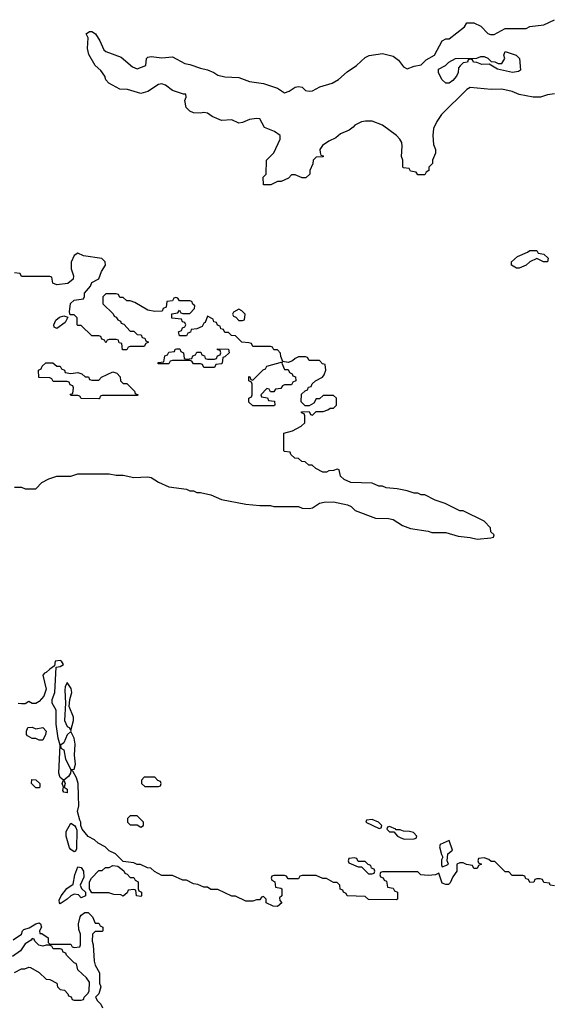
# Model space of a CAD drawing. Header units: inches. Extents: x 2710751 to 2829008, y 857003 to 965602.
# Tile 253 of 256: x 2763759 to 2766804, y 928810 to 934432. Entities that reach past the tile are written whole.
import ezdxf

# ---------------------------------------------------------------- set-up
doc = ezdxf.new("R2010")
doc.units = ezdxf.units.IN
doc.header["$MEASUREMENT"] = 0
doc.layers.add('C7962', color=7, linetype='Continuous')
doc.layers.add('C7963', color=7, linetype='Continuous')

msp = doc.modelspace()

# ---------------------------------------------------------------- linework, layer by layer
at = {"layer": 'C7962', "color": 2, "elevation": 14}
for points in [[(2766810, 929486), (2766786, 929490), (2766782, 929502), (2766750, 929506), (2766742, 929522), (2766730, 929526), (2766710, 929526), (2766698, 929522), (2766692.7, 929507.3), (2766670, 929506), (2766662, 929522), (2766647.3, 929527.3), (2766642, 929542), (2766630, 929546), (2766570, 929546), (2766550, 929566), (2766530, 929566), (2766470, 929626), (2766450, 929626), (2766436.4, 929636.4), (2766410, 929646), (2766378, 929642), (2766374, 929630), (2766378, 929618), (2766394, 929610), (2766378, 929602), (2766370, 929586), (2766350, 929586), (2766342, 929602), (2766308.4, 929608.4), (2766290, 929618), (2766270, 929618), (2766254, 929610), (2766254, 929570), (2766230, 929538), (2766216.3, 929503.7), (2766205.4, 929494.6), (2766190, 929494), (2766170, 929502), (2766150, 929558), (2766131.1, 929548.9), (2766090, 929546), (2766048.4, 929548.4), (2766030, 929566), (2765830, 929566), (2765818, 929562), (2765814, 929550), (2765818, 929538), (2765832.7, 929532.7), (2765838, 929518), (2765852.7, 929512.7), (2765858, 929478), (2765890, 929474), (2765898, 929458), (2765914, 929450), (2765914, 929410), (2765910, 929406), (2765750, 929408), (2765730, 929426), (2765628.4, 929428.4), (2765622, 929442), (2765606, 929450), (2765602, 929462), (2765587.3, 929467.3), (2765586, 929490), (2765570, 929506), (2765550, 929506), (2765510, 929528), (2765488.4, 929528.4), (2765450, 929546), (2765370, 929546), (2765358, 929542), (2765350, 929526), (2765290, 929526), (2765282, 929542), (2765270, 929546), (2765210, 929546), (2765198, 929542), (2765194, 929530), (2765198, 929518), (2765214, 929510), (2765218, 929478), (2765250, 929474), (2765254, 929470), (2765254, 929430), (2765242, 929418), (2765243.6, 929403.6), (2765254, 929390), (2765230, 929368), (2765206, 929370), (2765166, 929390), (2765166, 929410), (2765150, 929426), (2765138, 929422), (2765130, 929406), (2765110, 929406), (2765090, 929398), (2765050, 929398), (2764990, 929428), (2764970, 929428), (2764890, 929466), (2764850, 929466), (2764830, 929478), (2764810, 929478), (2764774.6, 929494.6), (2764750, 929498), (2764710, 929518), (2764690, 929518), (2764630, 929546), (2764570, 929546), (2764528.4, 929568.4), (2764507.3, 929587.3), (2764488.4, 929588.4), (2764447.3, 929607.3), (2764428.4, 929608.4), (2764410, 929618), (2764350, 929626), (2764306, 929670), (2764270, 929686), (2764246, 929710), (2764206, 929730), (2764186, 929750), (2764148.9, 929768.9), (2764115.3, 929810), (2764108, 929830), (2764108, 929850), (2764101.2, 929861.2), (2764088.7, 929910), (2764096, 929944), (2764094.3, 930000)], [(2763722, 929178), (2763768.7, 929210), (2763775.3, 929230), (2763782.7, 929237.3), (2763812.9, 929247.1), (2763850, 929270.4), (2763870, 929274.8), (2763878, 929270), (2763882.8, 929250), (2763872, 929230), (2763874, 929214), (2763886, 929214), (2763922, 929190), (2763922, 929162), (2763930, 929154), (2764050, 929154), (2764058, 929138), (2764070, 929134), (2764102, 929138), (2764106, 929150), (2764106, 929210), (2764096.4, 929236.4), (2764094, 929270), (2764104, 929310), (2764110, 929318), (2764130, 929334), (2764150, 929334), (2764174, 929310), (2764190, 929274), (2764210, 929274), (2764218, 929258), (2764234, 929250), (2764234, 929230), (2764230, 929226), (2764190, 929226), (2764174, 929210), (2764172, 929170), (2764178, 929150), (2764183.6, 929056.4), (2764190, 929034), (2764214, 928990), (2764214, 928930), (2764222, 928910), (2764210.7, 928869.3), (2764192, 928850), (2764202, 928830), (2764222, 928810), (2764231, 928790)], [(2763730, 928992), (2763770, 929012), (2763787.3, 929012.7), (2763810, 929022), (2763819.6, 929019.6), (2763870, 928992), (2763910, 928954), (2763930, 928952), (2763971.1, 928931.1), (2763974, 928910), (2763990, 928894), (2764014, 928890), (2764034, 928870), (2764038, 928858), (2764052.7, 928852.7), (2764058, 928838), (2764070, 928834), (2764110, 928834), (2764122, 928838), (2764126, 928850), (2764148.4, 928871.6), (2764154.6, 928885.4), (2764156.4, 928936.4), (2764140.4, 928960.4), (2764090, 929006), (2764082, 929042), (2764070, 929046), (2764058, 929058), (2764026, 929090), (2764022, 929102), (2764007.3, 929107.3), (2764002, 929122), (2763990, 929126), (2763950, 929126), (2763942, 929142), (2763927.3, 929147.3), (2763910, 929148), (2763890, 929142), (2763868.4, 929148.4), (2763846, 929170), (2763842, 929182), (2763830, 929186), (2763823.6, 929176.4), (2763790, 929155.3), (2763763.8, 929116.2), (2763717.1, 929082.9)]]:
    msp.add_lwpolyline(points, dxfattribs=at)
for points in [[(2764430, 929886), (2764390, 929886), (2764374, 929870), (2764374, 929850), (2764390, 929834), (2764430, 929834), (2764450, 929822), (2764466, 929830), (2764466, 929850)], [(2764070, 929681.2), (2764050, 929694), (2764043.9, 929703.9), (2764023.6, 929770), (2764024.2, 929795.8), (2764050, 929844.7), (2764071.1, 929831.1), (2764079.8, 929819.8), (2764084, 929804), (2764082.8, 929697.2), (2764076.3, 929683.7)], [(2765770, 929866), (2765738, 929862), (2765734, 929850), (2765810, 929814), (2765822, 929818), (2765826, 929830), (2765806, 929850)], [(2765870, 929826), (2765858, 929822), (2765854, 929810), (2765870, 929794), (2765894, 929794), (2765914, 929770), (2765930, 929762), (2765952.7, 929752.7), (2766010, 929754), (2766022, 929758), (2766026, 929770), (2766006, 929790), (2765983.6, 929796.4), (2765950, 929798), (2765930, 929806), (2765906, 929806), (2765906, 929810)], [(2766210, 929746), (2766158, 929722), (2766154, 929710), (2766165.4, 929665.4), (2766174, 929650), (2766165.4, 929634.6), (2766165.4, 929605.4), (2766170, 929594), (2766190, 929602), (2766206, 929610), (2766198, 929630), (2766202, 929670), (2766228, 929690)], [(2765670, 929646), (2765638, 929642), (2765634, 929630), (2765638, 929618), (2765690, 929594), (2765710, 929594), (2765750, 929554), (2765770, 929554), (2765782, 929558), (2765786, 929570), (2765782, 929582), (2765767.3, 929587.3), (2765762, 929602), (2765747.3, 929607.3), (2765730, 929626), (2765690, 929626), (2765682, 929642)], [(2764110, 929418), (2764094.6, 929434.6), (2764070, 929439), (2764050, 929429.3), (2764030.4, 929409.6), (2763990, 929384), (2763985.2, 929390), (2763984.5, 929404.5), (2763994.5, 929430), (2764028.3, 929471.7), (2764064.8, 929495.2), (2764074, 929550), (2764090, 929594), (2764110, 929591.3), (2764122.8, 929570), (2764124.5, 929535.5), (2764104.7, 929490), (2764111.6, 929471.6), (2764134, 929450), (2764134, 929430)], [(2764390, 929534), (2764410, 929534), (2764418, 929518), (2764434, 929510), (2764434, 929470), (2764438, 929458), (2764454, 929450), (2764454, 929430), (2764450, 929426), (2764426, 929430), (2764422, 929462), (2764410, 929466), (2764378, 929462), (2764372.7, 929447.3), (2764350, 929428), (2764335.3, 929435.3), (2764296.4, 929436.4), (2764267.3, 929447.3), (2764170, 929446), (2764158, 929470), (2764158, 929510), (2764168.9, 929531.1), (2764210, 929574), (2764230, 929574), (2764248.4, 929591.6), (2764270, 929592), (2764290, 929602), (2764319.6, 929599.6), (2764352.7, 929572.7), (2764358, 929558), (2764372.7, 929552.7)]]:
    msp.add_lwpolyline(points, close=True, dxfattribs=at)
at = {"layer": 'C7963', "color": 2}
for points, elevation in [([(2766811.1, 934008.9), (2766770, 934002), (2766730.7, 933989.3), (2766690, 933989.2), (2766610, 934005.2), (2766570, 934021.2), (2766510, 934034), (2766450, 934033.2), (2766330, 934044), (2766310, 934033.2), (2766166.8, 933890), (2766138.8, 933850), (2766121, 933810), (2766116, 933770), (2766119.6, 933719.6), (2766132, 933690), (2766131.1, 933668.9), (2766114, 933630), (2766114, 933610), (2766094, 933590), (2766094, 933570), (2766078, 933562), (2766070, 933546), (2766030, 933546), (2766022, 933562), (2765990, 933566), (2765982, 933582), (2765950, 933586), (2765946, 933590), (2765946, 933630), (2765938, 933650), (2765942, 933710), (2765939, 933730), (2765929, 933750), (2765909.2, 933770), (2765828.7, 933830), (2765770, 933852.7), (2765732.9, 933852.9), (2765710, 933849), (2765672, 933830), (2765662.8, 933817.2), (2765639.1, 933800.9), (2765590, 933779.3), (2765562.5, 933757.5), (2765522.5, 933737.5), (2765487.1, 933712.9), (2765472, 933690), (2765472.7, 933672.7), (2765478, 933658), (2765490, 933654), (2765491.6, 933648.4), (2765450, 933646), (2765434, 933630), (2765431.6, 933608.4), (2765414, 933570), (2765414, 933550), (2765391.6, 933528.4), (2765370, 933528), (2765330, 933546), (2765310, 933546), (2765292.7, 933527.3), (2765251.6, 933508.4), (2765230, 933508), (2765191.1, 933488.9), (2765150, 933488), (2765148.4, 933531.6), (2765166, 933550), (2765168, 933630), (2765208.9, 933671.1), (2765246, 933750), (2765246, 933770), (2765212.9, 933792.9), (2765155.3, 933815.3), (2765130, 933866), (2765110, 933868), (2765070, 933862), (2765030, 933844), (2765010, 933841.2), (2764970, 933859), (2764910, 933856), (2764858, 933878), (2764830, 933897.2), (2764810, 933901.2), (2764790, 933897.2), (2764750, 933899), (2764730, 933908.7), (2764709, 933930), (2764701.2, 933970), (2764708, 933990), (2764706, 934006), (2764694, 934006), (2764630, 934026.6), (2764590, 934057.2), (2764570, 934065.2), (2764550, 934061.2), (2764490, 934021.2), (2764450.7, 934009.3), (2764373.6, 934033.6), (2764330, 934035.3), (2764268, 934070), (2764250, 934088), (2764244, 934110), (2764221.5, 934141.5), (2764188.7, 934170), (2764153.6, 934233.6), (2764146.3, 934266.3), (2764148.7, 934328.7), (2764138, 934350), (2764156.4, 934363.6), (2764170, 934364.7), (2764190.7, 934350), (2764216.3, 934310), (2764239.6, 934259.6), (2764250.7, 934250.7), (2764338.4, 934218.4), (2764403.4, 934163.4), (2764430, 934151), (2764478, 934170), (2764482, 934210), (2764490, 934218), (2764510, 934221), (2764570, 934214), (2764630, 934218.8), (2764701.3, 934181.3), (2764730, 934176.4), (2764790, 934154), (2764830, 934144.4), (2764866, 934130), (2764890, 934114.8), (2764930, 934106), (2765010, 934101.6), (2765070, 934079.1), (2765150, 934068), (2765230, 934040.5), (2765270, 934014.8), (2765297.2, 934022.8), (2765330, 934046.8), (2765350, 934051), (2765370, 934046), (2765390, 934027.7), (2765410, 934023), (2765430, 934025.5), (2765471.3, 934048.7), (2765542, 934070), (2765579, 934090), (2765627, 934133), (2765681.2, 934170), (2765730, 934216), (2765752.5, 934227.5), (2765830, 934238), (2765890, 934222.4), (2765919.9, 934199.9), (2765950, 934163), (2765970, 934150.6), (2766010, 934166.4), (2766050, 934173.4), (2766077.7, 934202.3), (2766125.2, 934230), (2766169.2, 934310.8), (2766190, 934322), (2766210, 934322), (2766298, 934390), (2766310, 934414), (2766350, 934414), (2766390, 934394), (2766430, 934352), (2766446.4, 934346.4), (2766466.4, 934346.4), (2766530, 934382), (2766650, 934382), (2766670, 934392), (2766750, 934402), (2766811.6, 934431.6)], 10), ([(2763730, 931762), (2763770, 931762), (2763790, 931754), (2763850, 931754), (2763886, 931790), (2763926, 931810), (2763970, 931824.7), (2764050, 931824.7), (2764090, 931838), (2764270, 931838), (2764310, 931831.3), (2764350, 931831), (2764410, 931818), (2764490, 931822), (2764510, 931818), (2764550, 931791.3), (2764610, 931764.7), (2764711.1, 931751.1), (2764730, 931742), (2764750, 931742), (2764770, 931732), (2764790, 931732), (2764850, 931718), (2764910, 931692), (2765050, 931666), (2765130, 931658), (2765190, 931658), (2765210, 931651.3), (2765350, 931651.3), (2765370, 931642), (2765410, 931641), (2765430, 931644.7), (2765470, 931671), (2765496.9, 931676.9), (2765550, 931678), (2765630, 931662), (2765650, 931652), (2765674, 931630), (2765790, 931586), (2765863.6, 931583.6), (2765890, 931578), (2765943.5, 931543.5), (2765990, 931526), (2766090, 931511.3), (2766110, 931504.7), (2766190, 931504.7), (2766262, 931482), (2766330, 931476), (2766370, 931466), (2766447.3, 931472.7), (2766462, 931478), (2766466, 931490), (2766448.4, 931508.4), (2766446, 931530), (2766410, 931568), (2766290, 931628), (2766270, 931628), (2766186, 931670), (2766130, 931688), (2766070, 931718), (2766050, 931718), (2766030, 931728), (2766010, 931728), (2765970, 931742), (2765913.6, 931753.6), (2765850, 931758), (2765830, 931768), (2765808.4, 931768.4), (2765770, 931786), (2765648.4, 931788.4), (2765610, 931806), (2765590, 931826), (2765582, 931862), (2765570, 931866), (2765550, 931858), (2765523.6, 931856.4), (2765510, 931848), (2765488.4, 931848.4), (2765448.4, 931868.4), (2765427.3, 931887.3), (2765408.4, 931888.4), (2765387.3, 931907.3), (2765368.4, 931908.4), (2765350, 931926), (2765328.4, 931928.4), (2765306, 931950), (2765302, 931962), (2765270, 931966), (2765266, 931970), (2765266, 932070), (2765316.4, 932083.6), (2765366, 932110), (2765386, 932130), (2765386, 932170), (2765382, 932182), (2765367.3, 932187.3), (2765367.3, 932192.7), (2765410, 932194), (2765418, 932178), (2765430, 932174), (2765450, 932194), (2765490, 932194), (2765516.4, 932203.6), (2765530, 932214), (2765550, 932214), (2765566, 932230), (2765566, 932270), (2765550, 932286), (2765490, 932286), (2765470, 932266), (2765450, 932266), (2765438, 932242), (2765410, 932226), (2765387.3, 932227.3), (2765366, 932250), (2765367.3, 932292.7), (2765387.3, 932312.7), (2765402, 932318), (2765407.3, 932332.7), (2765422, 932338), (2765427.3, 932352.7), (2765446, 932370), (2765486, 932390), (2765496.4, 932403.6), (2765506, 932430), (2765502, 932462), (2765487.3, 932467.3), (2765470, 932486), (2765410, 932486), (2765402, 932502), (2765390, 932506), (2765350, 932506), (2765330, 932498), (2765316, 932484), (2765290, 932475.3), (2765260.4, 932480.4), (2765248.4, 932508.4), (2765247.3, 932527.3), (2765230, 932546), (2765210, 932546), (2765202, 932562), (2765190, 932566), (2765090, 932566), (2765082, 932582), (2765067.3, 932587.3), (2765026, 932590), (2764990, 932626), (2764968.4, 932628.4), (2764950, 932646), (2764930, 932646), (2764922, 932662), (2764907.3, 932667.3), (2764902, 932682), (2764887.3, 932687.3), (2764882, 932702), (2764867.3, 932707.3), (2764862, 932722), (2764830, 932738), (2764818, 932702), (2764810, 932698), (2764799.8, 932680.2), (2764770, 932666), (2764738, 932662), (2764732.7, 932647.3), (2764718, 932642), (2764710, 932626), (2764670, 932626), (2764666, 932650), (2764682, 932658), (2764687.3, 932672.7), (2764702, 932678), (2764706, 932690), (2764702, 932702), (2764687.3, 932707.3), (2764682, 932722), (2764627.3, 932727.3), (2764627.3, 932752.7), (2764662, 932758), (2764670, 932774), (2764678, 932758), (2764690, 932754), (2764730, 932754), (2764756.4, 932783.6), (2764758, 932798), (2764747.3, 932807.3), (2764742, 932822), (2764730, 932826), (2764670, 932826), (2764662, 932842), (2764650, 932846), (2764638, 932842), (2764630, 932826), (2764598, 932822), (2764594, 932790), (2764578, 932782), (2764572.7, 932767.3), (2764530, 932766), (2764490, 932774), (2764416.4, 932816.4), (2764390, 932826), (2764370, 932826), (2764350, 932846), (2764330, 932846), (2764322, 932862), (2764310, 932866), (2764250, 932866), (2764234, 932850), (2764234, 932810), (2764292.7, 932752.7), (2764298, 932738), (2764310, 932734), (2764318, 932718), (2764334, 932710), (2764338, 932698), (2764352.7, 932692.7), (2764390, 932654), (2764410, 932654), (2764430, 932634), (2764452.7, 932632.7), (2764458, 932618), (2764472.7, 932612.7), (2764478, 932598), (2764494, 932590), (2764478, 932582), (2764470, 932566), (2764390, 932566), (2764378, 932562), (2764370, 932546), (2764346, 932546), (2764342, 932582), (2764327.3, 932587.3), (2764322, 932602), (2764310, 932606), (2764270, 932606), (2764258, 932602), (2764250, 932586), (2764242, 932602), (2764227.3, 932607.3), (2764222, 932622), (2764210, 932626), (2764170, 932626), (2764110, 932686), (2764090, 932686), (2764086, 932690), (2764086, 932730), (2764070, 932746), (2764046, 932746), (2764043.1, 932763.1), (2764049.4, 932810.6), (2764070, 932831), (2764122, 932838), (2764128.4, 932851.6), (2764129.1, 932870.9), (2764162, 932910), (2764170, 932932), (2764210, 932952), (2764225.2, 932994.8), (2764248, 933030), (2764246, 933050), (2764227.3, 933067.3), (2764123.1, 933083.1), (2764090, 933098), (2764070, 933086), (2764052.7, 933047.3), (2764052, 933010), (2764066, 932970), (2764064.7, 932950), (2764034, 932926), (2763970, 932918), (2763947.3, 932927.3), (2763942, 932962), (2763930, 932966), (2763770, 932966), (2763762, 932982), (2763730, 932986)], 14), ([(2764094.3, 930000), (2764092.3, 930070), (2764083.6, 930103.6), (2764062, 930142), (2764050, 930146), (2764048.4, 930130), (2764038, 930110), (2764010.8, 930090), (2764018.8, 930070), (2764012, 930050), (2764030, 930038), (2764030, 930018), (2764010, 930022), (2764005.2, 930030), (2764008.7, 930050), (2764001.2, 930070), (2764008.7, 930090), (2763990, 930104), (2763982.4, 930130), (2763989.6, 930289.6), (2763977.6, 930330), (2763967.3, 930410), (2763967.3, 930490), (2763944.5, 930530), (2763944.5, 930550), (2763958.7, 930590), (2763966, 930734), (2763990, 930738), (2764008, 930750), (2763998, 930770), (2763990, 930773.2), (2763962, 930770), (2763958, 930742), (2763930, 930724), (2763910, 930704), (2763899.6, 930700.4), (2763891.3, 930690), (2763910.7, 930610), (2763896, 930570), (2763870, 930538), (2763850, 930528), (2763830, 930528), (2763810, 930538), (2763790, 930526), (2763770, 930526), (2763750, 930528)], 14)]:
    msp.add_lwpolyline(points, dxfattribs=dict(at, elevation=elevation))
for points, elevation in [([(2766570.5, 934129.5), (2766486, 934150), (2766438, 934178), (2766396.4, 934176.4), (2766367.3, 934187.3), (2766348.4, 934188.4), (2766342, 934202), (2766330, 934206), (2766318, 934202), (2766314, 934190), (2766290, 934186), (2766271.6, 934168.4), (2766263.6, 934156.4), (2766262, 934130), (2766251, 934110), (2766230, 934084), (2766210, 934069.2), (2766190, 934068.7), (2766168.9, 934088.9), (2766148.4, 934128.4), (2766148, 934150), (2766189.1, 934170.9), (2766208, 934190), (2766246, 934210), (2766368.4, 934211.6), (2766390, 934222), (2766410, 934222), (2766430, 934212), (2766450, 934192), (2766471.1, 934191.1), (2766490, 934182), (2766510, 934182), (2766528, 934210), (2766522, 934230), (2766530, 934250.8), (2766592, 934230), (2766610.6, 934210.6), (2766616.9, 934143.1), (2766604.7, 934135.3)], 6), ([(2766770, 933048.7), (2766748.9, 933048.9), (2766710, 933068), (2766670, 933048.7), (2766650, 933029.2), (2766610, 933012.7), (2766593.2, 933013.2), (2766566, 933030), (2766566, 933050), (2766600.2, 933079.8), (2766656.4, 933103.6), (2766670, 933114), (2766710, 933114), (2766718, 933098), (2766750, 933092), (2766774, 933070)], 10), ([(2763970, 932668.7), (2763956.4, 932676.4), (2763954, 932690), (2763964.1, 932715.9), (2763986.8, 932733.2), (2764010, 932741), (2764034, 932734), (2764018, 932702)], 14), ([(2765010, 932778), (2764978, 932762), (2764974, 932750), (2764978, 932738), (2764992.7, 932732.7), (2765010, 932714), (2765030, 932714), (2765042, 932718), (2765046, 932750), (2765026, 932770)], 14), ([(2764810, 932446), (2764802, 932462), (2764790, 932466), (2764750, 932466), (2764742, 932482), (2764730, 932486), (2764630, 932486), (2764618, 932482), (2764610, 932466), (2764550, 932466), (2764546, 932470), (2764550, 932474), (2764582, 932478), (2764587.3, 932512.7), (2764602, 932518), (2764610, 932534), (2764642, 932538), (2764646, 932550), (2764652.7, 932552.7), (2764672.7, 932552.7), (2764678, 932538), (2764694, 932530), (2764698, 932498), (2764710, 932494), (2764742, 932498), (2764747.3, 932512.7), (2764762, 932518), (2764770, 932534), (2764792.7, 932532.7), (2764798, 932518), (2764812.7, 932512.7), (2764818, 932498), (2764830, 932494), (2764870, 932494), (2764882, 932498), (2764887.3, 932512.7), (2764902, 932518), (2764906, 932530), (2764902, 932542), (2764887.3, 932547.3), (2764887.3, 932552.7), (2764951.1, 932551.1), (2764954, 932530), (2764930, 932506), (2764918, 932502), (2764914, 932470), (2764910, 932466), (2764878, 932462), (2764870, 932446)], 14), ([(2763970, 932454), (2763990, 932454), (2763998, 932438), (2764014, 932430), (2764018, 932418), (2764050, 932412), (2764090, 932418), (2764114, 932410), (2764132.7, 932392.7), (2764151.6, 932391.6), (2764158, 932378), (2764170, 932374), (2764210, 932374), (2764226, 932390), (2764290, 932422), (2764312.7, 932412.7), (2764332.7, 932392.7), (2764334, 932370), (2764350, 932354), (2764370, 932354), (2764414, 932310), (2764418, 932298), (2764434, 932290), (2764430, 932286), (2764230, 932286), (2764218, 932282), (2764214, 932266), (2764210, 932266), (2764110, 932268), (2764102, 932282), (2764090, 932286), (2764050, 932286), (2764047.3, 932292.7), (2764062, 932298), (2764066, 932330), (2764062, 932342), (2764047.3, 932347.3), (2764042, 932362), (2764030, 932366), (2763950, 932366), (2763942, 932382), (2763930, 932386), (2763868.4, 932388.4), (2763866, 932430), (2763882, 932438), (2763887.3, 932452.7), (2763907.3, 932472.7), (2763947.3, 932472.7)], 14), ([(2765270, 932434), (2765290, 932434), (2765298, 932418), (2765314, 932410), (2765318, 932398), (2765332.7, 932392.7), (2765334, 932370), (2765318, 932362), (2765310, 932346), (2765270, 932346), (2765258, 932342), (2765250, 932326), (2765218, 932322), (2765210, 932306), (2765190, 932306), (2765182, 932322), (2765170, 932326), (2765134, 932290), (2765138, 932278), (2765172.7, 932272.7), (2765178, 932258), (2765212.7, 932252.7), (2765214, 932230), (2765210, 932226), (2765090, 932226), (2765067.3, 932247.3), (2765066, 932270), (2765082, 932278), (2765086, 932290), (2765086, 932350), (2765082, 932362), (2765066, 932370), (2765066, 932394), (2765072.7, 932392.7), (2765078, 932378), (2765090, 932374), (2765147.3, 932432.7), (2765162, 932438), (2765170, 932454), (2765258, 932478), (2765254, 932470)], 14), ([(2764030, 930648), (2764018, 930622), (2764015.5, 930604.5), (2764020.7, 930530), (2764014.9, 930430), (2764030, 930396), (2764042, 930390), (2764050, 930374), (2764066.6, 930430), (2764066, 930450), (2764041.2, 930510), (2764045.2, 930550), (2764057.2, 930590), (2764052.7, 930612.7)], 14), ([(2763850, 930382), (2763891.1, 930391.1), (2763910.5, 930370), (2763906, 930350), (2763890, 930318), (2763870, 930318), (2763850, 930328), (2763830, 930328), (2763803.1, 930343.1), (2763798, 930350), (2763798, 930370), (2763806, 930390), (2763830, 930392)], 14), ([(2764050, 930368), (2764030, 930349), (2764010, 930302), (2763992, 930290), (2763992.7, 930272.7), (2764010, 930262), (2764020.7, 930210), (2764050, 930151.3), (2764070, 930152), (2764078, 930182), (2764072.1, 930232.1), (2764074.5, 930294.5), (2764069.6, 930329.6)], 14), ([(2764530, 930106), (2764470, 930106), (2764454, 930090), (2764454, 930070), (2764472.7, 930052.7), (2764550, 930054), (2764562, 930058), (2764566, 930070), (2764562, 930082), (2764547.3, 930087.3)], 14), ([(2763850, 930046), (2763826, 930070), (2763827.3, 930092.7), (2763850, 930092), (2763874, 930070), (2763874, 930050), (2763870, 930046)], 14)]:
    msp.add_lwpolyline(points, close=True, dxfattribs=dict(at, elevation=elevation))

doc.saveas('drawing.dxf')
